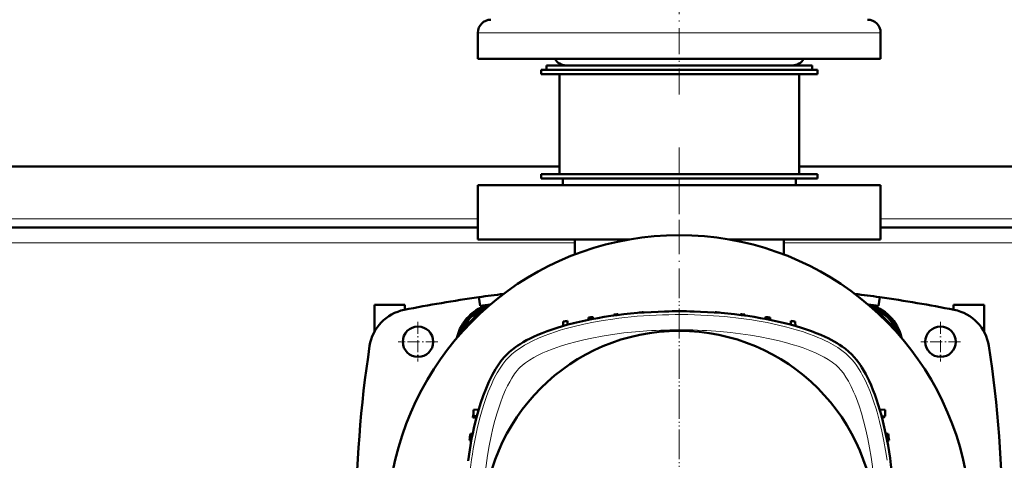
# Model space of a CAD drawing. Extents: x -1976 to 2357, y -1746 to 636.
# Tile 27 of 55: x 94 to 546, y -1228 to -1025. Entities that reach past the tile are written whole.
import ezdxf

# ---------------------------------------------------------------- set-up
doc = ezdxf.new("R2010")
doc.units = 0
doc.linetypes.add('DASHDOT', pattern=[18.5, 12, -3, 0.5, -3])

msp = doc.modelspace()

# ---------------------------------------------------------------- linework, layer by layer
at = {"color": 7, "linetype": 'DASHDOT', "lineweight": 18}
for p, q in [((396.57, -1059.69), (396.57, -898.89)), ((396.56, -1084.09), (396.56, -1432.49)), ((396.57, -1129.29), (396.57, -1093.29)), ((396.57, -1141.29), (396.57, -1375.29))]:
    msp.add_line(p, q, dxfattribs=at)
at = {"color": 7, "lineweight": 18}
for p, q in [((315.39, -1031.29), (304.07, -1031.29)), ((489.07, -1031.29), (315.39, -1031.29)), ((304.07, -1116.79), (-10.93, -1116.79)), ((596.57, -1116.79), (489.07, -1116.79)), ((348.57, -1127.79), (-55.43, -1127.79)), ((588.03, -1127.79), (444.57, -1127.79))]:
    msp.add_line(p, q, dxfattribs=at)
at = {"color": 7, "lineweight": 50}
for p, q in [((304.07, -1043.29), (304.07, -1031.29)), ((489.07, -1043.29), (489.07, -1031.29)), ((315.39, -1043.29), (304.07, -1043.29)), ((489.07, -1043.29), (315.39, -1043.29)), ((333.07, -1048.29), (396.57, -1048.29)), ((333.07, -1048.29), (333.07, -1050.29)), ((335.57, -1046.29), (450.1, -1046.29)), ((335.57, -1046.29), (335.57, -1048.29)), ((335.57, -1048.29), (450.1, -1048.29)), ((350.93, -1046.29), (344.57, -1046.29)), ((448.57, -1046.29), (350.93, -1046.29)), ((396.57, -1048.29), (460.07, -1048.29)), ((450.1, -1046.29), (457.57, -1046.29)), ((450.1, -1048.29), (457.57, -1048.29)), ((457.57, -1046.29), (457.57, -1048.29)), ((460.07, -1048.29), (460.07, -1050.29)), ((333.07, -1050.29), (396.57, -1050.29)), ((341.57, -1050.29), (341.57, -1096.29)), ((396.57, -1050.29), (460.07, -1050.29)), ((451.57, -1050.29), (451.57, -1096.29)), ((341.57, -1092.79), (-48.43, -1092.79)), ((586.57, -1092.79), (451.57, -1092.79)), ((333.07, -1096.29), (396.57, -1096.29)), ((333.07, -1096.29), (333.07, -1098.29)), ((333.07, -1098.29), (396.57, -1098.29)), ((341.57, -1096.29), (396.57, -1096.29)), ((343.07, -1101.29), (343.07, -1098.29)), ((396.57, -1096.29), (451.57, -1096.29)), ((396.57, -1096.29), (460.07, -1096.29)), ((396.57, -1098.29), (460.07, -1098.29)), ((450.07, -1101.29), (450.07, -1098.29)), ((460.07, -1096.29), (460.07, -1098.29)), ((489.07, -1101.29), (304.07, -1101.29)), ((304.07, -1126.29), (304.07, -1101.29)), ((489.07, -1101.29), (489.07, -1126.29)), ((304.07, -1120.79), (-10.93, -1120.79)), ((587.89, -1120.79), (489.07, -1120.79)), ((373.49, -1126.29), (304.07, -1126.29)), ((348.57, -1133.18), (348.57, -1126.29)), ((489.07, -1126.29), (419.62, -1126.29)), ((444.57, -1133.18), (444.57, -1126.29)), ((305.07, -1156.78), (304.51, -1152.82)), ((488.06, -1156.78), (488.62, -1152.82)), ((256.57, -1168.72), (256.57, -1156.29)), ((270.57, -1156.29), (256.57, -1156.29)), ((270.57, -1156.29), (270.57, -1158.58)), ((522.57, -1156.29), (522.57, -1158.58)), ((536.57, -1156.29), (522.57, -1156.29)), ((536.57, -1168.72), (536.57, -1156.29)), ((306.36, -1158.28), (296.56, -1168.08)), ((307.13, -1158.49), (306.36, -1158.28)), ((354.88, -1162.2), (354.84, -1163.21)), ((356.88, -1161.92), (356.91, -1162.81)), ((366.5, -1160.8), (366.49, -1161.26)), ((368.5, -1160.6), (368.52, -1160.99)), ((378.13, -1159.85), (378.12, -1160.01)), ((380.13, -1159.74), (380.13, -1159.86)), ((389.75, -1159.36), (389.75, -1159.38)), ((403.38, -1159.36), (403.38, -1159.39)), ((413, -1159.74), (413, -1159.86)), ((415, -1159.85), (415.01, -1160.01)), ((424.63, -1160.6), (424.61, -1160.99)), ((426.63, -1160.8), (426.64, -1161.26)), ((436.25, -1161.92), (436.22, -1162.81)), ((438.25, -1162.2), (438.29, -1163.21)), ((486.77, -1158.28), (485.98, -1158.49)), ((496.57, -1168.08), (486.77, -1158.28)), ((343.18, -1166.06), (343.25, -1164.06)), ((345.31, -1165.46), (345.25, -1163.71)), ((447.82, -1165.46), (447.88, -1163.71)), ((449.95, -1166.06), (449.88, -1164.06)), ((296.56, -1168.08), (296.77, -1168.85)), ((496.36, -1168.87), (496.57, -1168.08)), ((269.57, -1173.3), (269.57, -1173.27)), ((509.57, -1173.27), (509.57, -1173.3)), ((276.58, -1180.29), (276.55, -1180.29)), ((516.58, -1180.29), (516.55, -1180.29)), ((302.06, -1204.51), (304.49, -1204.38)), ((302.06, -1207.51), (302.06, -1204.51)), ((488.64, -1204.37), (491.16, -1204.51)), ((491.16, -1204.51), (491.16, -1207.51)), ((301.8, -1208.04), (301.81, -1208)), ((303.45, -1208.1), (301.8, -1208.04)), ((301.81, -1208), (303.46, -1208.05)), ((302.06, -1207.51), (303.61, -1207.51)), ((489.54, -1207.59), (491.16, -1207.51)), ((489.68, -1208.1), (490.18, -1208.08)), ((301.7, -1215.54), (300.62, -1215.57)), ((492.51, -1215.57), (491.43, -1215.54)), ((300.2, -1218.6), (301.08, -1218.63)), ((492.05, -1218.63), (492.93, -1218.6))]:
    msp.add_line(p, q, dxfattribs=at)
at = {"color": 7, "linetype": 'DASHDOT', "lineweight": 18, "ltscale": 0.454999}
for p, q in [((276.57, -1164.19), (276.57, -1182.39)), ((516.57, -1164.19), (516.57, -1182.39)), ((285.67, -1173.29), (267.47, -1173.29)), ((525.67, -1173.29), (507.47, -1173.29))]:
    msp.add_line(p, q, dxfattribs=at)
at = {"color": 7, "lineweight": 18}
for points in [[(318.45, -1180.17), (319.72, -1178.98), (321.14, -1177.82), (322.68, -1176.7), (324.35, -1175.61), (325.51, -1174.9), (326.73, -1174.22), (329.28, -1172.9), (331.98, -1171.66), (334.5, -1170.61), (337.1, -1169.63), (339.8, -1168.7), (341.86, -1168.04), (343.97, -1167.42), (348.28, -1166.26), (352.71, -1165.22), (357.24, -1164.29), (361.62, -1163.52), (366.06, -1162.85)], [(432.32, -1163.66), (436.98, -1164.5), (441.54, -1165.47), (446.01, -1166.55), (448.19, -1167.14), (450.34, -1167.76), (453.15, -1168.64), (455.88, -1169.58), (458.53, -1170.57), (460.24, -1171.27), (461.9, -1171.99), (463.5, -1172.73), (465.05, -1173.5), (467.28, -1174.71), (469.37, -1175.98), (471.29, -1177.3), (473.04, -1178.67), (473.89, -1179.41), (474.68, -1180.17)], [(323.39, -1185.12), (324.6, -1184.02), (326.02, -1182.91), (327.81, -1181.69), (329.78, -1180.53), (331.09, -1179.82), (332.45, -1179.14), (333.96, -1178.44), (335.51, -1177.76), (338.63, -1176.52), (342.01, -1175.34), (345.5, -1174.26), (349.08, -1173.27), (352.74, -1172.38), (356.45, -1171.58), (361.12, -1170.7), (365.85, -1169.95), (371.1, -1169.26), (376.4, -1168.71), (381.73, -1168.29)], [(415.42, -1168.6), (420.06, -1169.04), (424.67, -1169.59), (429.24, -1170.25), (433.76, -1171.01), (438.21, -1171.9), (441.85, -1172.72), (445.42, -1173.64), (448.92, -1174.64), (451.22, -1175.37), (453.48, -1176.15), (456.5, -1177.3), (459.39, -1178.54), (461.33, -1179.46), (463.17, -1180.42), (464.9, -1181.43)], [(301.94, -1222.53), (302.78, -1217.88), (303.74, -1213.31), (304.83, -1208.85), (305.42, -1206.66), (306.04, -1204.51), (306.92, -1201.7), (307.86, -1198.97), (308.85, -1196.32), (309.55, -1194.61), (310.27, -1192.95), (311.01, -1191.35), (311.78, -1189.8), (312.99, -1187.57), (314.25, -1185.48), (315.57, -1183.56), (316.94, -1181.81), (317.69, -1180.96), (318.45, -1180.17)], [(474.68, -1180.17), (475.87, -1181.44), (477.03, -1182.86), (478.16, -1184.4), (479.25, -1186.07), (479.95, -1187.24), (480.64, -1188.45), (481.95, -1191), (483.19, -1193.7), (484.24, -1196.22), (485.22, -1198.83), (486.15, -1201.52), (486.81, -1203.59), (487.44, -1205.69), (488.6, -1210.01), (489.64, -1214.44), (490.56, -1218.97), (491.33, -1223.34), (492, -1227.78)], [(464.9, -1181.43), (466.74, -1182.64), (467.62, -1183.29), (468.44, -1183.94), (469.12, -1184.53), (469.74, -1185.12)], [(319.71, -1189.96), (320.92, -1188.11), (321.57, -1187.23), (322.22, -1186.41), (322.81, -1185.73), (323.39, -1185.12)], [(469.74, -1185.12), (470.84, -1186.33), (471.95, -1187.75), (473.15, -1189.52), (474.31, -1191.48), (475.53, -1193.79), (476.67, -1196.25)], [(306.87, -1239.44), (307.32, -1234.8), (307.87, -1230.19), (308.52, -1225.62), (309.29, -1221.1), (310.18, -1216.64), (311, -1213), (311.92, -1209.43), (312.92, -1205.94), (313.65, -1203.63), (314.43, -1201.37), (315.58, -1198.35), (316.81, -1195.46), (317.74, -1193.53), (318.7, -1191.69), (319.71, -1189.96)], [(476.67, -1196.25), (477.33, -1197.8), (477.97, -1199.4), (479.16, -1202.68), (480.25, -1206.08), (481.25, -1209.57), (482.29, -1213.7), (483.22, -1217.91), (484.02, -1222.09), (484.71, -1226.32), (485.32, -1230.59), (485.92, -1235.78), (486.39, -1241.01), (486.7, -1245.84), (486.92, -1250.69), (487.03, -1255.55), (487.03, -1260.41), (486.94, -1265.27)]]:
    msp.add_lwpolyline(points, dxfattribs=at)
at = {"color": 7, "lineweight": 50}
for points in [[(329.57, -1171.07), (328.03, -1171.82), (326.45, -1172.63), (324.94, -1173.48), (323.43, -1174.38), (322.36, -1175.07), (321.3, -1175.8), (319.93, -1176.83), (318.62, -1177.92), (317.37, -1179.09)], [(475.76, -1179.09), (474.38, -1177.81), (472.92, -1176.61), (471.4, -1175.5), (470.22, -1174.71), (469.03, -1173.97), (467.65, -1173.17), (466.27, -1172.42), (464.9, -1171.72), (463.56, -1171.07)], [(317.37, -1179.09), (315.99, -1180.58), (314.67, -1182.23), (313.39, -1184.02), (312.17, -1185.96), (311.39, -1187.3), (310.64, -1188.69), (309.9, -1190.16), (309.18, -1191.67), (307.82, -1194.79), (306.51, -1198.2), (305.3, -1201.74), (304.19, -1205.41), (303.17, -1209.17), (302.25, -1213.03), (301.71, -1215.48), (301.21, -1217.95), (300.32, -1222.97), (299.55, -1228.08)], [(483.78, -1191.3), (483.03, -1189.75), (482.22, -1188.17), (481.38, -1186.66), (480.47, -1185.15), (479.78, -1184.08), (479.05, -1183.03), (478.02, -1181.65), (476.93, -1180.34), (475.76, -1179.09)]]:
    msp.add_lwpolyline(points, dxfattribs=at)
for centre, radius in [((276.57, -1173.29), 7), ((516.57, -1173.29), 7), ((396.57, -1258.29), 90)]:
    msp.add_circle(centre, radius, dxfattribs=at)
for centre, radius, start, end in [((310.07, -1031.29), 6, 90, 180), ((483.07, -1031.29), 6, 360, 90), ((344.57, -1040.29), 6, 210, 270), ((448.57, -1040.29), 6, 270, 330), ((396.56, -1258.29), 134, 296.5322, 243.4677), ((396.57, -1798.29), 652, 98.1169, 101.16921), ((396.57, -1798.29), 652, 97.10908, 98.1169), ((396.57, -1798.29), 652, 81.88309, 82.89278), ((396.57, -1798.29), 652, 78.83079, 81.88309), ((314.1, -1175.83), 20.1, 102.4938, 167.4999), ((314.63, -1176.36), 20, 108.0674, 161.9265), ((396.57, -1798.29), 648, 97.68968, 98.1169), ((396.57, -1798.29), 648, 81.88309, 82.31217), ((479.03, -1175.83), 20.1, 12.4191, 77.575), ((478.5, -1176.36), 20, 17.9792, 72.0149), ((274.14, -1178.26), 20, 101.1692, 171.3152), ((309.94, -1171.67), 13.2, 110.38, 159.62), ((396.57, -1459.29), 300, 97.602, 97.9876), ((396.57, -1459.29), 300, 95.3674, 95.7512), ((396.57, -1459.29), 300, 93.1409, 93.5235), ((396.57, -1459.29), 300, 90.9192, 91.3012), ((396.57, -1459.29), 300, 88.6988, 89.0808), ((396.57, -1459.29), 300, 86.4765, 86.8591), ((396.57, -1459.29), 300, 84.2488, 84.6326), ((396.57, -1459.29), 300, 82.0124, 82.398), ((483.19, -1171.67), 13.2, 20.3799, 69.6201), ((518.99, -1178.26), 20, 8.6848, 78.8308), ((396.57, -1459.29), 300, 99.8484, 100.2363), ((396.57, -1459.29), 300, 79.7637, 80.1516), ((798.07, -1258.29), 550, 171.3152, 188.6848), ((-4.93, -1258.29), 550, 351.3152, 8.6848), ((597.57, -1258.29), 300, 170.0727, 170.3496), ((490.15, -1207.08), 1, 272, 334.7073), ((597.57, -1258.29), 300, 171.8143, 172.398), ((195.57, -1258.29), 300, 7.602, 8.1857)]:
    msp.add_arc(centre, radius, start, end, dxfattribs=at)
for centre, major_axis, ratio, start_param, end_param in [((398.11, -1190.73), (86.66, -0.65), 0.36274, 1.591335, 2.189042), ((395, -1190.73), (86.68, 0.66), 0.362703, 0.952302, 1.549968), ((406.73, -1192.53), (94.64, -3.02), 0.351803, 2.250394, 2.535), ((386.53, -1192.49), (94.51, 2.98), 0.351815, 0.60704, 0.891907), ((462.32, -1268.45), (-3.02, -94.64), 0.351803, 2.250394, 2.535), ((464.12, -1259.83), (-0.65, -86.66), 0.36274, 1.591334, 2.189042)]:
    msp.add_ellipse(centre, major_axis=major_axis, ratio=ratio, start_param=start_param, end_param=end_param, dxfattribs=at)
at = {"color": 7, "lineweight": 18}
for centre, major_axis, ratio, start_param, end_param in [((396.55, -1190.17), (83.23, 0.01), 0.352744, 1.380583, 1.945852), ((396.76, -1189.92), (82.84, -0.08), 0.351398, 1.127543, 1.382617), ((396.55, -1195.72), (79.94, 0.01), 0.349164, 1.332486, 1.757153), ((328.2, -1258.09), (-0.08, -82.84), 0.351398, 4.269136, 4.52421)]:
    msp.add_ellipse(centre, major_axis=major_axis, ratio=ratio, start_param=start_param, end_param=end_param, dxfattribs=at)

doc.saveas('drawing.dxf')
